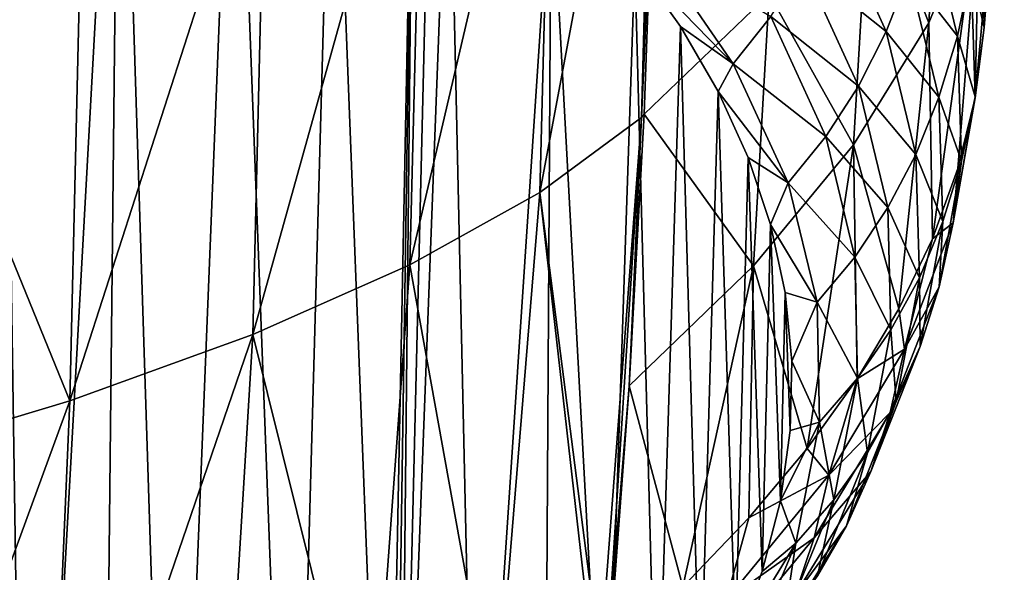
# Model space of a CAD drawing. Header units: metres. Extents: x -150 to 310, y -128 to 84.
# Tile 251 of 256: x 299.96 to 309.65, y 20.02 to 25.46. Entities that reach past the tile are written whole.
import ezdxf

# ---------------------------------------------------------------- set-up
doc = ezdxf.new("R2010")
doc.units = ezdxf.units.M
doc.layers.add('solid_26009703_SW0001_01', color=7, linetype='CONTINUOUS')

msp = doc.modelspace()

# ---------------------------------------------------------------- linework, layer by layer
at = {"layer": 'solid_26009703_SW0001_01'}
for points in [[(299.766113, 30.229219, 158.128876), (300.02417, 13.136818, 230.434814), (299.223083, 12.833703, 231.717087)], [(299.766113, 30.229219, 158.128876), (300.940521, 29.780285, 160.028), (300.02417, 13.136818, 230.434814)], [(306.247742, 29.872704, 226.211807), (306.235352, 29.86194, 226.257339), (306.081482, 24.495405, 224.966827)], [(306.202759, 27.212902, 225.560135), (306.247742, 29.872704, 226.211807), (306.081482, 24.495405, 224.966827)], [(306.235352, 29.86194, 226.257339), (306.222961, 29.851173, 226.302887), (306.081482, 24.495405, 224.966827)], [(300.940521, 29.780285, 160.028), (300.767944, 13.447509, 229.120499), (300.02417, 13.136818, 230.434814)], [(300.940521, 29.780285, 160.028), (301.455353, 13.765648, 227.774689), (300.767944, 13.447509, 229.120499)], [(300.940521, 29.780285, 160.028), (302.076416, 29.27351, 162.171814), (301.455353, 13.765648, 227.774689)], [(305.079315, 23.757803, 228.083221), (306.222961, 29.851173, 226.302887), (305.218353, 29.108528, 229.412262)], [(305.079315, 23.757803, 228.083221), (306.081482, 24.495405, 224.966827), (306.222961, 29.851173, 226.302887)], [(302.076416, 29.27351, 162.171814), (302.641022, 14.413719, 225.033142), (301.455353, 13.765648, 227.774689)], [(302.076416, 29.27351, 162.171814), (303.042175, 28.750172, 164.385681), (302.641022, 14.413719, 225.033142)], [(303.799469, 23.043476, 231.101929), (305.218353, 29.108528, 229.412262), (303.935455, 28.387716, 232.435318)], [(303.799469, 23.043476, 231.101929), (305.079315, 23.757803, 228.083221), (305.218353, 29.108528, 229.412262)], [(303.042175, 28.750172, 164.385681), (303.575134, 15.077868, 222.223602), (302.641022, 14.413719, 225.033142)], [(303.042175, 28.750172, 164.385681), (303.83313, 28.214581, 166.651398), (303.575134, 15.077868, 222.223602)], [(302.253296, 22.357733, 234.000198), (303.935455, 28.387716, 232.435318), (302.382263, 27.695063, 235.344986)], [(302.253296, 22.357733, 234.000198), (303.799469, 23.043476, 231.101929), (303.935455, 28.387716, 232.435318)], [(303.83313, 28.214581, 166.651398), (303.637695, 15.130201, 222.002213), (303.575134, 15.077868, 222.223602)], [(303.83313, 28.214581, 166.651398), (303.699493, 15.182683, 221.780197), (303.637695, 15.130201, 222.002213)], [(304.011322, 28.073719, 167.247284), (303.699493, 15.182683, 221.780197), (303.83313, 28.214581, 166.651398)], [(304.011322, 28.073719, 167.247284), (304.18335, 27.930004, 167.85524), (303.699493, 15.182683, 221.780197)], [(308.91098, 25.428839, 209.047318), (309.068604, 28.114765, 209.708252), (308.325531, 26.909355, 214.807449)], [(308.91098, 25.428839, 209.047318), (309.406097, 26.637815, 203.933228), (309.068604, 28.114765, 209.708252)], [(304.18335, 27.930004, 167.85524), (304.455231, 15.866959, 218.885513), (303.699493, 15.182683, 221.780197)], [(304.18335, 27.930004, 167.85524), (305.190674, 26.980974, 171.869919), (304.455231, 15.866959, 218.885513)], [(309.654053, 27.851028, 198.801453), (309.367065, 24.688488, 200.2603), (309.455719, 25.383715, 197.319122)], [(309.406097, 26.637815, 203.933228), (309.367065, 24.688488, 200.2603), (309.654053, 27.851028, 198.801453)], [(309.654053, 27.851028, 198.801453), (309.455719, 25.383715, 197.319122), (309.463318, 26.078367, 194.38031)], [(300.452637, 21.705828, 236.755829), (302.382263, 27.695063, 235.344986), (300.576324, 27.038582, 238.107498)], [(300.452637, 21.705828, 236.755829), (302.253296, 22.357733, 234.000198), (302.382263, 27.695063, 235.344986)], [(306.106689, 24.52861, 224.87912), (306.202759, 27.212902, 225.560135), (306.081482, 24.495405, 224.966827)], [(307.337677, 25.713057, 219.868286), (306.202759, 27.212902, 225.560135), (306.106689, 24.52861, 224.87912)], [(300.452637, 21.705828, 236.755829), (300.576324, 27.038582, 238.107498), (298.529816, 26.422426, 240.705734)], [(305.190674, 26.980974, 171.869919), (305.129181, 16.553883, 215.979614), (304.455231, 15.866959, 218.885513)], [(305.190674, 26.980974, 171.869919), (305.721283, 17.243456, 213.062515), (305.129181, 16.553883, 215.979614)], [(305.190674, 26.980974, 171.869919), (306.016968, 26.023989, 175.918243), (305.721283, 17.243456, 213.062515)], [(308.17041, 24.226614, 214.133041), (308.325531, 26.909355, 214.807449), (307.337677, 25.713057, 219.868286)], [(308.17041, 24.226614, 214.133041), (308.91098, 25.428839, 209.047318), (308.325531, 26.909355, 214.807449)], [(308.91098, 25.428839, 209.047318), (308.947632, 23.301519, 206.127533), (309.406097, 26.637815, 203.933228)], [(309.406097, 26.637815, 203.933228), (308.947632, 23.301519, 206.127533), (309.197632, 23.994114, 203.197723)], [(309.406097, 26.637815, 203.933228), (309.197632, 23.994114, 203.197723), (309.367065, 24.688488, 200.2603)], [(307.674438, 25.997152, 181.221115), (307.945862, 26.543705, 181.336609), (308.490112, 25.341471, 186.442093)], [(308.490112, 25.341471, 186.442093), (307.945862, 26.543705, 181.336609), (308.715332, 25.914394, 186.566528)], [(308.715332, 25.914394, 186.566528), (308.894897, 26.521133, 186.700226), (309.19165, 25.29714, 191.8508)], [(309.19165, 25.29714, 191.8508), (308.894897, 26.521133, 186.700226), (309.326263, 25.933983, 191.996552)], [(298.411255, 21.092754, 239.347702), (300.452637, 21.705828, 236.755829), (298.529816, 26.422426, 240.705734)], [(306.016968, 26.023989, 175.918243), (306.178986, 26.196095, 175.952789), (306.982788, 25.025055, 181.022369)], [(306.982788, 25.025055, 181.022369), (306.178986, 26.196095, 175.952789), (307.354095, 25.489515, 181.116043)], [(305.721283, 17.243456, 213.062515), (306.016968, 26.023989, 175.918243), (306.231842, 17.93656, 210.130478)], [(306.465057, 25.392145, 178.591141), (306.016968, 26.023989, 175.918243), (306.982788, 25.025055, 181.022369)], [(306.231842, 17.93656, 210.130478), (306.016968, 26.023989, 175.918243), (306.465057, 25.392145, 178.591141)], [(307.354095, 25.489515, 181.116043), (307.674438, 25.997152, 181.221115), (308.217773, 24.80501, 186.327484)], [(308.217773, 24.80501, 186.327484), (307.674438, 25.997152, 181.221115), (308.490112, 25.341471, 186.442093)], [(309.326263, 25.933983, 191.996552), (309.463318, 26.078367, 194.38031), (309.455719, 25.383715, 197.319122)], [(308.490112, 25.341471, 186.442093), (308.715332, 25.914394, 186.566528), (309.01062, 24.696543, 191.71434)], [(309.01062, 24.696543, 191.71434), (308.715332, 25.914394, 186.566528), (309.19165, 25.29714, 191.8508)], [(309.19165, 25.29714, 191.8508), (309.326263, 25.933983, 191.996552), (309.368591, 24.699696, 197.197586)], [(309.368591, 24.699696, 197.197586), (309.326263, 25.933983, 191.996552), (309.455719, 25.383715, 197.319122)], [(307.186096, 23.033653, 219.179718), (307.337677, 25.713057, 219.868286), (306.106689, 24.52861, 224.87912)], [(307.186096, 23.033653, 219.179718), (308.17041, 24.226614, 214.133041), (307.337677, 25.713057, 219.868286)], [(306.982788, 25.025055, 181.022369), (307.354095, 25.489515, 181.116043), (307.89682, 24.307663, 186.223297)], [(307.89682, 24.307663, 186.223297), (307.354095, 25.489515, 181.116043), (308.217773, 24.80501, 186.327484)], [(308.17041, 24.226614, 214.133041), (308.616821, 22.610664, 209.049957), (308.91098, 25.428839, 209.047318)], [(308.91098, 25.428839, 209.047318), (308.616821, 22.610664, 209.049957), (308.947632, 23.301519, 206.127533)], [(306.231842, 17.93656, 210.130478), (306.465057, 25.392145, 178.591141), (306.660797, 18.633154, 207.183685)], [(306.836853, 24.751225, 181.302414), (306.465057, 25.392145, 178.591141), (306.982788, 25.025055, 181.022369)], [(306.660797, 18.633154, 207.183685), (306.465057, 25.392145, 178.591141), (306.836853, 24.751225, 181.302414)], [(308.217773, 24.80501, 186.327484), (308.490112, 25.341471, 186.442093), (308.782532, 24.133177, 191.587387)], [(308.782532, 24.133177, 191.587387), (308.490112, 25.341471, 186.442093), (309.01062, 24.696543, 191.71434)], [(309.368591, 24.699696, 197.197586), (309.455719, 25.383715, 197.319122), (309.367065, 24.688488, 200.2603)], [(309.01062, 24.696543, 191.71434), (309.19165, 25.29714, 191.8508), (309.233307, 24.065416, 197.045212)], [(309.233307, 24.065416, 197.045212), (309.19165, 25.29714, 191.8508), (309.368591, 24.699696, 197.197586)], [(306.836853, 24.751225, 181.302414), (306.982788, 25.025055, 181.022369), (307.525909, 23.852055, 186.130081)], [(307.525909, 23.852055, 186.130081), (306.982788, 25.025055, 181.022369), (307.89682, 24.307663, 186.223297)], [(306.660797, 18.633154, 207.183685), (306.836853, 24.751225, 181.302414), (307.007233, 19.329865, 204.236389)], [(307.132355, 24.101227, 184.052109), (306.836853, 24.751225, 181.302414), (307.525909, 23.852055, 186.130081)], [(307.007233, 19.329865, 204.236389), (306.836853, 24.751225, 181.302414), (307.132355, 24.101227, 184.052109)], [(307.89682, 24.307663, 186.223297), (308.217773, 24.80501, 186.327484), (308.506836, 23.608034, 191.470139)], [(308.506836, 23.608034, 191.470139), (308.217773, 24.80501, 186.327484), (308.782532, 24.133177, 191.587387)], [(308.782532, 24.133177, 191.587387), (309.01062, 24.696543, 191.71434), (309.0495, 23.471752, 196.901932)], [(309.0495, 23.471752, 196.901932), (309.01062, 24.696543, 191.71434), (309.233307, 24.065416, 197.045212)], [(309.151672, 23.458588, 202.43721), (309.368591, 24.699696, 197.197586), (309.367065, 24.688488, 200.2603)], [(309.233307, 24.065416, 197.045212), (309.368591, 24.699696, 197.197586), (309.151672, 23.458588, 202.43721)], [(309.151672, 23.458588, 202.43721), (309.367065, 24.688488, 200.2603), (309.197632, 23.994114, 203.197723)], [(305.959808, 21.851974, 224.176544), (306.106689, 24.52861, 224.87912), (306.081482, 24.495405, 224.966827)], [(307.186096, 23.033653, 219.179718), (306.106689, 24.52861, 224.87912), (305.959808, 21.851974, 224.176544)], [(305.675171, 19.128889, 223.778519), (306.081482, 24.495405, 224.966827), (305.079315, 23.757803, 228.083221)], [(305.675171, 19.128889, 223.778519), (305.73938, 19.183302, 223.548233), (306.081482, 24.495405, 224.966827)], [(305.959808, 21.851974, 224.176544), (306.081482, 24.495405, 224.966827), (305.73938, 19.183302, 223.548233)], [(307.525909, 23.852055, 186.130081), (307.89682, 24.307663, 186.223297), (308.182922, 23.122099, 191.362808)], [(308.182922, 23.122099, 191.362808), (307.89682, 24.307663, 186.223297), (308.506836, 23.608034, 191.470139)], [(307.186096, 23.033653, 219.179718), (307.7117, 21.234945, 214.869492), (308.17041, 24.226614, 214.133041)], [(308.17041, 24.226614, 214.133041), (307.7117, 21.234945, 214.869492), (308.20462, 21.921511, 211.965195)], [(308.17041, 24.226614, 214.133041), (308.20462, 21.921511, 211.965195), (308.616821, 22.610664, 209.049957)], [(307.007233, 19.329865, 204.236389), (307.132355, 24.101227, 184.052109), (307.27005, 20.024857, 201.296371)], [(307.352661, 23.441584, 186.84259), (307.132355, 24.101227, 184.052109), (307.525909, 23.852055, 186.130081)], [(307.27005, 20.024857, 201.296371), (307.132355, 24.101227, 184.052109), (307.352661, 23.441584, 186.84259)], [(308.506836, 23.608034, 191.470139), (308.782532, 24.133177, 191.587387), (308.817474, 22.918257, 196.76767)], [(308.817474, 22.918257, 196.76767), (308.782532, 24.133177, 191.587387), (309.0495, 23.471752, 196.901932)], [(309.014221, 22.828274, 202.274826), (309.233307, 24.065416, 197.045212), (309.151672, 23.458588, 202.43721)], [(309.0495, 23.471752, 196.901932), (309.233307, 24.065416, 197.045212), (309.014221, 22.828274, 202.274826)], [(309.151672, 23.458588, 202.43721), (309.197632, 23.994114, 203.197723), (308.947632, 23.301519, 206.127533)], [(307.352661, 23.441584, 186.84259), (307.525909, 23.852055, 186.130081), (307.810181, 22.676352, 191.26561)], [(307.810181, 22.676352, 191.26561), (307.525909, 23.852055, 186.130081), (308.182922, 23.122099, 191.362808)], [(303.799469, 23.043476, 231.101929), (304.639282, 18.384731, 226.931213), (305.079315, 23.757803, 228.083221)], [(305.079315, 23.757803, 228.083221), (304.639282, 18.384731, 226.931213), (305.610718, 19.074827, 224.006989)], [(305.675171, 19.128889, 223.778519), (305.079315, 23.757803, 228.083221), (305.610718, 19.074827, 224.006989)], [(308.182922, 23.122099, 191.362808), (308.506836, 23.608034, 191.470139), (308.537506, 22.404486, 196.642334)], [(308.537506, 22.404486, 196.642334), (308.506836, 23.608034, 191.470139), (308.817474, 22.918257, 196.76767)], [(308.817474, 22.918257, 196.76767), (309.0495, 23.471752, 196.901932), (308.826965, 22.241865, 202.120346)], [(308.826965, 22.241865, 202.120346), (309.0495, 23.471752, 196.901932), (309.014221, 22.828274, 202.274826)], [(307.27005, 20.024857, 201.296371), (307.352661, 23.441584, 186.84259), (307.449188, 20.720528, 198.35347)], [(307.497681, 22.772322, 189.673767), (307.352661, 23.441584, 186.84259), (307.810181, 22.676352, 191.26561)], [(307.449188, 20.720528, 198.35347), (307.352661, 23.441584, 186.84259), (307.497681, 22.772322, 189.673767)], [(308.671631, 22.215353, 207.694763), (309.151672, 23.458588, 202.43721), (308.947632, 23.301519, 206.127533)], [(309.014221, 22.828274, 202.274826), (309.151672, 23.458588, 202.43721), (308.671631, 22.215353, 207.694763)], [(308.671631, 22.215353, 207.694763), (308.947632, 23.301519, 206.127533), (308.616821, 22.610664, 209.049957)], [(307.810181, 22.676352, 191.26561), (308.182922, 23.122099, 191.362808), (308.2099, 21.929995, 196.525818)], [(308.2099, 21.929995, 196.525818), (308.182922, 23.122099, 191.362808), (308.537506, 22.404486, 196.642334)], [(302.253296, 22.357733, 234.000198), (303.411499, 17.709734, 229.787277), (303.799469, 23.043476, 231.101929)], [(303.799469, 23.043476, 231.101929), (303.411499, 17.709734, 229.787277), (304.639282, 18.384731, 226.931213)], [(307.186096, 23.033653, 219.179718), (305.959808, 21.851974, 224.176544), (306.490082, 19.875402, 220.620605)], [(307.186096, 23.033653, 219.179718), (306.490082, 19.875402, 220.620605), (307.13974, 20.552551, 217.756149)], [(307.186096, 23.033653, 219.179718), (307.13974, 20.552551, 217.756149), (307.7117, 21.234945, 214.869492)], [(308.537506, 22.404486, 196.642334), (308.817474, 22.918257, 196.76767), (308.590881, 21.697844, 201.973511)], [(308.590881, 21.697844, 201.973511), (308.817474, 22.918257, 196.76767), (308.826965, 22.241865, 202.120346)], [(308.531464, 21.590033, 207.520218), (309.014221, 22.828274, 202.274826), (308.671631, 22.215353, 207.694763)], [(308.826965, 22.241865, 202.120346), (309.014221, 22.828274, 202.274826), (308.531464, 21.590033, 207.520218)], [(307.449188, 20.720528, 198.35347), (307.497681, 22.772322, 189.673767), (307.546478, 21.412327, 195.426956)], [(307.563293, 22.095608, 192.536469), (307.497681, 22.772322, 189.673767), (307.810181, 22.676352, 191.26561)], [(307.546478, 21.412327, 195.426956), (307.497681, 22.772322, 189.673767), (307.563293, 22.095608, 192.536469)], [(307.563293, 22.095608, 192.536469), (307.810181, 22.676352, 191.26561), (307.83493, 21.494337, 196.41806)], [(307.83493, 21.494337, 196.41806), (307.810181, 22.676352, 191.26561), (308.2099, 21.929995, 196.525818)], [(308.671631, 22.215353, 207.694763), (308.616821, 22.610664, 209.049957), (308.20462, 21.921511, 211.965195)], [(308.2099, 21.929995, 196.525818), (308.537506, 22.404486, 196.642334), (308.307037, 21.1947, 201.834045)], [(308.307037, 21.1947, 201.834045), (308.537506, 22.404486, 196.642334), (308.590881, 21.697844, 201.973511)], [(302.253296, 22.357733, 234.000198), (300.226654, 16.435846, 235.171265), (301.933777, 17.056614, 232.547501)], [(300.452637, 21.705828, 236.755829), (300.226654, 16.435846, 235.171265), (302.253296, 22.357733, 234.000198)], [(302.253296, 22.357733, 234.000198), (301.933777, 17.056614, 232.547501), (303.411499, 17.709734, 229.787277)], [(307.925262, 20.974941, 212.948288), (308.671631, 22.215353, 207.694763), (308.20462, 21.921511, 211.965195)], [(308.531464, 21.590033, 207.520218), (308.671631, 22.215353, 207.694763), (307.925262, 20.974941, 212.948288)], [(308.340851, 21.010883, 207.351517), (308.826965, 22.241865, 202.120346), (308.531464, 21.590033, 207.520218)], [(308.590881, 21.697844, 201.973511), (308.826965, 22.241865, 202.120346), (308.340851, 21.010883, 207.351517)], [(307.546478, 21.412327, 195.426956), (307.563293, 22.095608, 192.536469), (307.83493, 21.494337, 196.41806)], [(307.925262, 20.974941, 212.948288), (308.20462, 21.921511, 211.965195), (307.7117, 21.234945, 214.869492)], [(307.83493, 21.494337, 196.41806), (308.2099, 21.929995, 196.525818), (307.97641, 20.730919, 201.701691)], [(307.97641, 20.730919, 201.701691), (308.2099, 21.929995, 196.525818), (308.307037, 21.1947, 201.834045)], [(305.959808, 21.851974, 224.176544), (305.73938, 19.183302, 223.548233), (305.751648, 19.193935, 223.50325)], [(305.959808, 21.851974, 224.176544), (305.751648, 19.193935, 223.50325), (305.763855, 19.204567, 223.458282)], [(305.959808, 21.851974, 224.176544), (305.763855, 19.204567, 223.458282), (306.490082, 19.875402, 220.620605)], [(300.452637, 21.705828, 236.755829), (298.308197, 15.852878, 237.635574), (300.226654, 16.435846, 235.171265)], [(298.411255, 21.092754, 239.347702), (298.308197, 15.852878, 237.635574), (300.452637, 21.705828, 236.755829)], [(308.10144, 20.475666, 207.188293), (308.590881, 21.697844, 201.973511), (308.340851, 21.010883, 207.351517)], [(308.307037, 21.1947, 201.834045), (308.590881, 21.697844, 201.973511), (308.10144, 20.475666, 207.188293)], [(307.782623, 20.355232, 212.760849), (308.531464, 21.590033, 207.520218), (307.925262, 20.974941, 212.948288)], [(308.340851, 21.010883, 207.351517), (308.531464, 21.590033, 207.520218), (307.782623, 20.355232, 212.760849)], [(307.449188, 20.720528, 198.35347), (307.83493, 21.494337, 196.41806), (307.600098, 20.305, 201.576218)], [(307.449188, 20.720528, 198.35347), (307.546478, 21.412327, 195.426956), (307.83493, 21.494337, 196.41806)], [(307.600098, 20.305, 201.576218), (307.83493, 21.494337, 196.41806), (307.97641, 20.730919, 201.701691)], [(307.925262, 20.974941, 212.948288), (307.7117, 21.234945, 214.869492), (307.13974, 20.552551, 217.756149)], [(307.81485, 19.982153, 207.030243), (308.307037, 21.1947, 201.834045), (308.10144, 20.475666, 207.188293)], [(307.97641, 20.730919, 201.701691), (308.307037, 21.1947, 201.834045), (307.81485, 19.982153, 207.030243)], [(306.914459, 19.742926, 218.173172), (307.925262, 20.974941, 212.948288), (307.13974, 20.552551, 217.756149)], [(307.782623, 20.355232, 212.760849), (307.925262, 20.974941, 212.948288), (306.914459, 19.742926, 218.173172)], [(307.589569, 19.783043, 212.576401), (308.340851, 21.010883, 207.351517), (307.782623, 20.355232, 212.760849)], [(308.10144, 20.475666, 207.188293), (308.340851, 21.010883, 207.351517), (307.589569, 19.783043, 212.576401)], [(307.27005, 20.024857, 201.296371), (307.449188, 20.720528, 198.35347), (307.600098, 20.305, 201.576218)], [(307.482758, 19.528105, 206.877029), (307.97641, 20.730919, 201.701691), (307.81485, 19.982153, 207.030243)], [(307.600098, 20.305, 201.576218), (307.97641, 20.730919, 201.701691), (307.482758, 19.528105, 206.877029)], [(306.914459, 19.742926, 218.173172), (307.13974, 20.552551, 217.756149), (306.490082, 19.875402, 220.620605)], [(307.348267, 19.255732, 212.394638), (308.10144, 20.475666, 207.188293), (307.589569, 19.783043, 212.576401)], [(307.81485, 19.982153, 207.030243), (308.10144, 20.475666, 207.188293), (307.348267, 19.255732, 212.394638)], [(306.769714, 19.129042, 217.973465), (307.782623, 20.355232, 212.760849), (306.914459, 19.742926, 218.173172)], [(307.589569, 19.783043, 212.576401), (307.782623, 20.355232, 212.760849), (306.769714, 19.129042, 217.973465)], [(307.007233, 19.329865, 204.236389), (307.600098, 20.305, 201.576218), (307.10675, 19.111305, 206.728317)], [(307.007233, 19.329865, 204.236389), (307.27005, 20.024857, 201.296371), (307.600098, 20.305, 201.576218)], [(307.10675, 19.111305, 206.728317), (307.600098, 20.305, 201.576218), (307.482758, 19.528105, 206.877029)]]:
    msp.add_3dface(points, dxfattribs=at)

doc.saveas('drawing.dxf')
